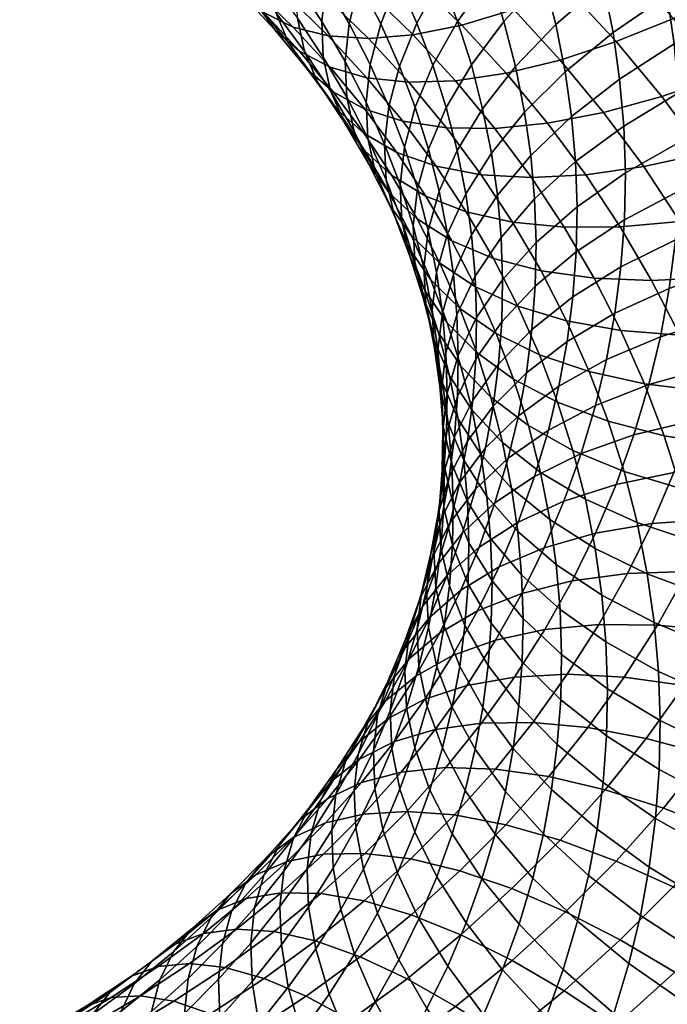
# Model space of a CAD drawing. Extents: x -120 to 2831, y -92 to 75.
# Tile 251 of 256: x 2774 to 2792, y -42 to -13. Entities that reach past the tile are written whole.
import ezdxf

# ---------------------------------------------------------------- set-up
doc = ezdxf.new("R2010")
doc.units = 0
doc.layers.add('GLASS', color=18, linetype='CONTINUOUS')

msp = doc.modelspace()

# ---------------------------------------------------------------- meshes
at = {"layer": 'GLASS'}
mesh = msp.add_polyface(dxfattribs=at)
corners = [(2786.272, -13.478, 48.711), (2786.672, -14.737, 47.938), (2785.943, -15.977, 49.614), (2785.552, -14.746, 50.37), (2787.205, -12.178, 47.122), (2787.616, -13.475, 46.326), (2788.347, -10.867, 45.632), (2788.773, -12.209, 44.808), (2785.801, -12.235, 49.473), (2785.092, -13.531, 51.114), (2786.72, -10.899, 47.906), (2787.845, -9.542, 46.444), (2784.54, -12.288, 51.875), (2784.589, -14.771, 52.802), (2784.045, -13.547, 53.551), (2785.236, -10.963, 50.251), (2786.138, -9.589, 48.707), (2787.242, -8.185, 47.274), (2783.134, -13.541, 55.975), (2783.744, -14.729, 55.25), (2783.623, -15.824, 56.948), (2783.015, -14.639, 57.671), (2783.43, -12.347, 54.283), (2783.914, -11.068, 52.619), (2784.596, -9.715, 51.012), (2785.479, -8.304, 49.491), (2782.338, -13.481, 58.376), (2783.061, -15.673, 59.41), (2782.382, -14.512, 60.117), (2782.455, -12.379, 56.682), (2782.744, -11.175, 54.996), (2783.218, -9.876, 53.344), (2783.884, -8.496, 51.754), (2781.635, -13.38, 60.803), (2782.595, -15.494, 61.951), (2781.841, -14.351, 62.645), (2781.991, -10.032, 55.689), (2781.708, -11.247, 57.369), (2782.452, -8.715, 54.048), (2783.1, -7.308, 52.474), (2786.401, -13.586, 80.569), (2787.685, -14.981, 79.731), (2789.247, -14.598, 81.36), (2787.9, -13.135, 82.24), (2784.989, -13.868, 78.758), (2786.213, -15.198, 77.958), (2783.688, -13.972, 76.831), (2784.857, -15.242, 76.067), (2782.522, -13.895, 74.819), (2783.641, -15.111, 74.088), (2781.507, -13.64, 72.754), (2782.583, -14.809, 72.052), (2786.467, -11.731, 83.081), (2789.461, -12.528, 83.75), (2787.958, -11.056, 84.632), (2785.035, -12.248, 81.371), (2783.686, -12.592, 79.522), (2782.445, -12.754, 77.56), (2781.332, -12.729, 75.517), (2786.368, -9.651, 85.47), (2789.481, -10.241, 86.008), (2787.816, -8.769, 86.886), (2784.951, -10.391, 83.881), (2783.59, -10.971, 82.133), (2782.309, -11.375, 80.248), (2781.129, -11.591, 78.254), (2784.696, -8.317, 86.263), (2786.065, -7.372, 87.716), (2783.357, -9.119, 84.637), (2782.071, -9.758, 82.853), (2780.86, -10.219, 80.935)]
mesh.append_faces([[corners[k] for k in face] for face in [(0, 1, 2, 3), (4, 5, 1, 0), (6, 7, 5, 4), (8, 0, 3, 9), (10, 4, 0, 8), (11, 6, 4, 10), (12, 9, 13, 14), (15, 8, 9, 12), (16, 10, 8, 15), (17, 11, 10, 16), (18, 19, 20, 21), (22, 14, 19, 18), (23, 12, 14, 22), (24, 15, 12, 23), (25, 16, 15, 24), (26, 21, 27, 28), (29, 18, 21, 26), (30, 22, 18, 29), (31, 23, 22, 30), (32, 24, 23, 31), (33, 28, 34, 35), (36, 30, 29, 37), (38, 31, 30, 36), (39, 32, 31, 38), (40, 41, 42, 43), (44, 45, 41, 40), (46, 47, 45, 44), (48, 49, 47, 46), (50, 51, 49, 48), (52, 43, 53, 54), (55, 40, 43, 52), (56, 44, 40, 55), (57, 46, 44, 56), (58, 48, 46, 57), (59, 54, 60, 61), (62, 52, 54, 59), (63, 55, 52, 62), (64, 56, 55, 63), (65, 57, 56, 64), (66, 59, 61, 67), (68, 62, 59, 66), (69, 63, 62, 68), (70, 64, 63, 69)]])
mesh = msp.add_polyface(dxfattribs=at)
corners = [(2796.375, -15.444, 35.286), (2796.343, -17.005, 34.316), (2794.45, -17.644, 35.485), (2794.48, -16.155, 36.41), (2792.677, -15.547, 38.583), (2792.724, -16.969, 37.702), (2791.135, -17.873, 39.141), (2791.089, -16.512, 39.985), (2794.43, -14.666, 37.334), (2796.322, -13.883, 36.254), (2790.97, -15.153, 40.826), (2789.693, -17.544, 41.515), (2789.578, -16.238, 42.323), (2792.552, -14.128, 39.462), (2794.3, -13.18, 38.254), (2796.186, -12.324, 37.219), (2789.394, -14.938, 43.127), (2788.394, -17.366, 43.926), (2788.216, -16.11, 44.703), (2790.779, -13.799, 41.662), (2792.352, -12.714, 40.335), (2794.091, -11.7, 39.168), (2795.966, -10.772, 38.179), (2789.122, -13.568, 43.972), (2787.954, -14.787, 45.519), (2790.496, -12.374, 42.542), (2792.057, -11.225, 41.254), (2793.781, -10.14, 40.13), (2795.641, -9.136, 39.187), (2788.773, -12.209, 44.808), (2787.616, -13.475, 46.326), (2790.132, -10.961, 43.411), (2791.677, -9.749, 42.162), (2793.384, -8.595, 41.081), (2795.224, -7.515, 40.185), (2789.689, -9.563, 44.27), (2788.347, -10.867, 45.632), (2791.214, -8.29, 43.059), (2789.167, -8.185, 45.114), (2787.845, -9.542, 46.444), (2792.192, -15.657, 81.866), (2793.412, -17.305, 80.868), (2795.194, -16.786, 82.066), (2793.915, -15.059, 83.111), (2790.505, -16.118, 80.444), (2791.669, -17.69, 79.492), (2788.883, -16.429, 78.857), (2789.992, -17.928, 77.95), (2787.355, -16.579, 77.125), (2788.413, -18.008, 76.26), (2792.534, -13.39, 84.118), (2795.648, -14.344, 84.173), (2794.204, -12.599, 85.225), (2790.873, -14.063, 82.827), (2789.247, -14.598, 81.36), (2787.685, -14.981, 79.731), (2792.658, -10.919, 86.236), (2795.859, -11.711, 86.148), (2794.246, -9.959, 87.201), (2791.055, -11.782, 85.085), (2789.461, -12.528, 83.75), (2787.9, -13.135, 82.24), (2792.53, -8.278, 88.208), (2795.799, -8.923, 87.985), (2794.014, -7.176, 89.032), (2791.013, -9.307, 87.201), (2789.481, -10.241, 86.008), (2787.958, -11.056, 84.632), (2787.816, -8.769, 86.886), (2789.273, -7.77, 88.119)]
mesh.append_faces([[corners[k] for k in face] for face in [(0, 1, 2, 3), (4, 5, 6, 7), (8, 3, 5, 4), (9, 0, 3, 8), (10, 7, 11, 12), (13, 4, 7, 10), (14, 8, 4, 13), (15, 9, 8, 14), (16, 12, 17, 18), (19, 10, 12, 16), (20, 13, 10, 19), (21, 14, 13, 20), (22, 15, 14, 21), (23, 16, 18, 24), (25, 19, 16, 23), (26, 20, 19, 25), (27, 21, 20, 26), (28, 22, 21, 27), (29, 23, 24, 30), (31, 25, 23, 29), (32, 26, 25, 31), (33, 27, 26, 32), (34, 28, 27, 33), (35, 31, 29, 36), (37, 32, 31, 35), (38, 35, 36, 39), (40, 41, 42, 43), (44, 45, 41, 40), (46, 47, 45, 44), (48, 49, 47, 46), (50, 43, 51, 52), (53, 40, 43, 50), (54, 44, 40, 53), (55, 46, 44, 54), (56, 52, 57, 58), (59, 50, 52, 56), (60, 53, 50, 59), (61, 54, 53, 60), (62, 58, 63, 64), (65, 56, 58, 62), (66, 59, 56, 65), (67, 60, 59, 66), (68, 66, 65, 69)]])
mesh = msp.add_polyface(dxfattribs=at)
corners = [(2780.953, -39.875, 23.224), (2779.533, -40.918, 22.546), (2778.506, -40.802, 24.631), (2779.865, -39.803, 25.28), (2779.289, -39.263, 30.133), (2778.087, -40.244, 29.498), (2777.416, -40.737, 31.593), (2778.584, -39.784, 32.21), (2780.151, -38.912, 28.04), (2778.906, -39.929, 27.382), (2781.16, -38.746, 25.964), (2782.306, -38.77, 23.939), (2779.692, -38.78, 32.857), (2778.037, -40.46, 34.241), (2779.12, -39.479, 34.873), (2780.43, -38.229, 30.799), (2781.332, -37.842, 28.73), (2782.39, -37.632, 26.682), (2779.718, -39.293, 37.47), (2778.712, -40.304, 36.82), (2778.461, -41.235, 38.677), (2779.457, -40.233, 39.32), (2780.142, -38.451, 35.533), (2780.737, -37.729, 33.533), (2781.506, -37.146, 31.495), (2782.446, -36.721, 29.45), (2780.39, -39.189, 39.989), (2779.349, -41.251, 41.066), (2780.279, -40.209, 41.733), (2780.659, -38.238, 38.145), (2781.099, -37.379, 36.22), (2781.716, -36.632, 34.235), (2782.514, -36.017, 32.218), (2781.126, -39.151, 42.409), (2780.316, -41.321, 43.424), (2781.167, -40.259, 44.101), (2781.24, -38.127, 40.667), (2781.518, -37.166, 38.829), (2781.971, -36.289, 36.915), (2782.609, -35.518, 34.946), (2781.952, -39.162, 44.8), (2781.368, -41.485, 45.784), (2782.161, -40.377, 46.49), (2781.91, -38.056, 43.105), (2782.026, -37.029, 41.365), (2782.311, -36.058, 39.535), (2781.594, -12.352, 59.06), (2782.338, -13.481, 58.376), (2782.382, -14.512, 60.117), (2781.635, -13.38, 60.803), (2781.708, -11.247, 57.369), (2782.455, -12.379, 56.682), (2781.374, -14.095, 65.262), (2782.226, -15.246, 64.566), (2782.798, -16.045, 66.544), (2781.926, -14.868, 67.256), (2781.003, -13.219, 63.33), (2781.841, -14.351, 62.645), (2780.804, -12.258, 61.482), (2780.985, -13.729, 67.943), (2782.665, -15.516, 69.285), (2781.695, -14.344, 69.992), (2780.453, -12.983, 65.933), (2780.097, -12.124, 63.99), (2780.656, -13.215, 70.671), (2782.583, -14.809, 72.052), (2781.507, -13.64, 72.754), (2779.976, -12.633, 68.602), (2779.467, -11.911, 66.577), (2780.363, -12.519, 73.426), (2782.522, -13.895, 74.819), (2781.332, -12.729, 75.517), (2779.551, -12.133, 71.319), (2778.903, -11.582, 69.232)]
mesh.append_faces([[corners[k] for k in face] for face in [(0, 1, 2, 3), (4, 5, 6, 7), (8, 9, 5, 4), (10, 3, 9, 8), (11, 0, 3, 10), (12, 7, 13, 14), (15, 4, 7, 12), (16, 8, 4, 15), (17, 10, 8, 16), (18, 19, 20, 21), (22, 14, 19, 18), (23, 12, 14, 22), (24, 15, 12, 23), (25, 16, 15, 24), (26, 21, 27, 28), (29, 18, 21, 26), (30, 22, 18, 29), (31, 23, 22, 30), (32, 24, 23, 31), (33, 28, 34, 35), (36, 26, 28, 33), (37, 29, 26, 36), (38, 30, 29, 37), (39, 31, 30, 38), (40, 35, 41, 42), (43, 33, 35, 40), (44, 36, 33, 43), (45, 37, 36, 44), (46, 47, 48, 49), (50, 51, 47, 46), (52, 53, 54, 55), (56, 57, 53, 52), (58, 49, 57, 56), (59, 55, 60, 61), (62, 52, 55, 59), (63, 56, 52, 62), (64, 61, 65, 66), (67, 59, 61, 64), (68, 62, 59, 67), (69, 66, 70, 71), (72, 64, 66, 69), (73, 67, 64, 72)]])
mesh = msp.add_polyface(dxfattribs=at)
corners = [(2787.254, -17.296, 46.361), (2787.427, -18.516, 45.607), (2786.681, -19.671, 47.336), (2786.512, -18.478, 48.073), (2788.216, -16.11, 44.703), (2788.394, -17.366, 43.926), (2786.263, -17.222, 48.848), (2785.986, -19.639, 49.809), (2785.741, -18.403, 50.572), (2787, -16.011, 47.154), (2787.954, -14.787, 45.519), (2785.426, -17.178, 51.326), (2785.424, -19.54, 52.299), (2785.112, -18.326, 53.046), (2785.943, -15.977, 49.614), (2786.672, -14.737, 47.938), (2787.616, -13.475, 46.326), (2784.731, -17.126, 53.783), (2784.987, -19.41, 54.751), (2784.607, -18.213, 55.485), (2785.042, -15.966, 52.07), (2785.552, -14.746, 50.37), (2784.16, -17.033, 56.209), (2784.657, -19.258, 57.218), (2784.208, -18.075, 57.943), (2784.282, -15.942, 54.509), (2784.589, -14.771, 52.802), (2785.092, -13.531, 51.114), (2783.67, -16.862, 58.685), (2784.439, -19.09, 59.757), (2783.896, -17.866, 60.506), (2783.623, -15.824, 56.948), (2783.744, -14.729, 55.25), (2784.045, -13.547, 53.551), (2783.281, -16.666, 61.238), (2784.314, -18.819, 62.392), (2783.688, -17.599, 63.136), (2783.061, -15.673, 59.41), (2783.015, -14.639, 57.671), (2783.582, -17.233, 65.823), (2784.294, -18.452, 65.081), (2785.103, -19.206, 67.046), (2784.369, -17.951, 67.81), (2782.992, -16.407, 63.861), (2782.595, -15.494, 61.951), (2782.382, -14.512, 60.117), (2785.653, -17.68, 72.535), (2786.522, -18.998, 71.736), (2787.866, -19.301, 73.611), (2786.958, -17.925, 74.446), (2784.516, -17.278, 70.56), (2785.352, -18.544, 69.791), (2783.562, -16.728, 68.552), (2782.798, -16.045, 66.544), (2782.226, -15.246, 64.566), (2781.841, -14.351, 62.645), (2785.948, -16.561, 75.271), (2788.413, -18.008, 76.26), (2787.355, -16.579, 77.125), (2784.686, -16.374, 73.326), (2783.587, -16.022, 71.319), (2782.665, -15.516, 69.285), (2781.926, -14.868, 67.256), (2786.213, -15.198, 77.958), (2788.883, -16.429, 78.857), (2787.685, -14.981, 79.731), (2784.857, -15.242, 76.067), (2783.641, -15.111, 74.088), (2782.583, -14.809, 72.052), (2781.695, -14.344, 69.992)]
mesh.append_faces([[corners[k] for k in face] for face in [(0, 1, 2, 3), (4, 5, 1, 0), (6, 3, 7, 8), (9, 0, 3, 6), (10, 4, 0, 9), (11, 8, 12, 13), (14, 6, 8, 11), (15, 9, 6, 14), (16, 10, 9, 15), (17, 13, 18, 19), (20, 11, 13, 17), (21, 14, 11, 20), (22, 19, 23, 24), (25, 17, 19, 22), (26, 20, 17, 25), (27, 21, 20, 26), (28, 24, 29, 30), (31, 22, 24, 28), (32, 25, 22, 31), (33, 26, 25, 32), (34, 30, 35, 36), (37, 28, 30, 34), (38, 31, 28, 37), (39, 40, 41, 42), (43, 36, 40, 39), (44, 34, 36, 43), (45, 37, 34, 44), (46, 47, 48, 49), (50, 51, 47, 46), (52, 42, 51, 50), (53, 39, 42, 52), (54, 43, 39, 53), (55, 44, 43, 54), (56, 49, 57, 58), (59, 46, 49, 56), (60, 50, 46, 59), (61, 52, 50, 60), (62, 53, 52, 61), (63, 58, 64, 65), (66, 56, 58, 63), (67, 59, 56, 66), (68, 60, 59, 67), (69, 61, 60, 68)]])
mesh = msp.add_polyface(dxfattribs=at)
corners = [(2792.151, -22.622, 34.178), (2791.819, -24.012, 33.308), (2790.268, -24.616, 34.934), (2790.586, -23.285, 35.768), (2793.881, -22.076, 32.721), (2793.532, -23.531, 31.809), (2795.745, -21.654, 31.416), (2795.38, -23.181, 30.46), (2790.833, -21.943, 36.607), (2789.209, -24.054, 37.462), (2789.446, -22.764, 38.268), (2792.409, -21.22, 35.055), (2794.15, -20.607, 33.638), (2796.028, -20.113, 32.379), (2789.613, -21.465, 39.078), (2788.266, -23.668, 40.01), (2788.428, -22.413, 40.793), (2791.007, -20.591, 37.45), (2792.59, -19.808, 35.935), (2794.34, -19.129, 34.561), (2796.227, -18.563, 33.346), (2789.71, -20.16, 39.891), (2788.521, -21.153, 41.577), (2791.107, -19.234, 38.295), (2792.696, -18.39, 36.818), (2794.45, -17.644, 35.485), (2796.343, -17.005, 34.316), (2789.737, -18.852, 40.703), (2788.547, -19.89, 42.362), (2791.135, -17.873, 39.141), (2792.724, -16.969, 37.702), (2794.48, -16.155, 36.41), (2789.693, -17.544, 41.515), (2788.504, -18.627, 43.146), (2791.089, -16.512, 39.985), (2789.578, -16.238, 42.323), (2788.394, -17.366, 43.926), (2787.396, -22.531, 67.36), (2787.898, -23.855, 66.548), (2789.172, -24.524, 68.361), (2788.649, -23.146, 69.206), (2792.71, -22.578, 75.121), (2793.43, -24.198, 74.13), (2795.275, -24.269, 75.484), (2794.521, -22.57, 76.523), (2791.005, -22.442, 73.562), (2791.69, -23.986, 72.618), (2789.433, -22.16, 71.87), (2790.088, -23.634, 70.968), (2788.022, -21.734, 70.069), (2793.667, -20.904, 77.539), (2796.403, -22.422, 77.755), (2795.507, -20.675, 78.82), (2791.896, -20.991, 76.089), (2790.229, -20.928, 74.485), (2788.692, -20.714, 72.751), (2787.313, -20.35, 70.913), (2792.715, -19.276, 78.53), (2794.51, -18.968, 79.859), (2790.99, -19.439, 77.033), (2789.364, -19.449, 75.386), (2787.866, -19.301, 73.611), (2793.412, -17.305, 80.868), (2796.343, -18.528, 81.009), (2795.194, -16.786, 82.066), (2791.669, -17.69, 79.492), (2789.992, -17.928, 77.95), (2788.413, -18.008, 76.26)]
mesh.append_faces([[corners[k] for k in face] for face in [(0, 1, 2, 3), (4, 5, 1, 0), (6, 7, 5, 4), (8, 3, 9, 10), (11, 0, 3, 8), (12, 4, 0, 11), (13, 6, 4, 12), (14, 10, 15, 16), (17, 8, 10, 14), (18, 11, 8, 17), (19, 12, 11, 18), (20, 13, 12, 19), (21, 14, 16, 22), (23, 17, 14, 21), (24, 18, 17, 23), (25, 19, 18, 24), (26, 20, 19, 25), (27, 21, 22, 28), (29, 23, 21, 27), (30, 24, 23, 29), (31, 25, 24, 30), (32, 27, 28, 33), (34, 29, 27, 32), (35, 32, 33, 36), (37, 38, 39, 40), (41, 42, 43, 44), (45, 46, 42, 41), (47, 48, 46, 45), (49, 40, 48, 47), (50, 44, 51, 52), (53, 41, 44, 50), (54, 45, 41, 53), (55, 47, 45, 54), (56, 49, 47, 55), (57, 50, 52, 58), (59, 53, 50, 57), (60, 54, 53, 59), (61, 55, 54, 60), (62, 58, 63, 64), (65, 57, 58, 62), (66, 59, 57, 65), (67, 60, 59, 66)]])
mesh = msp.add_polyface(dxfattribs=at)
corners = [(2788.521, -21.153, 41.577), (2788.428, -22.413, 40.793), (2787.46, -23.419, 42.564), (2787.551, -22.195, 43.325), (2787.576, -20.968, 44.088), (2786.802, -23.267, 45.106), (2786.826, -22.068, 45.851), (2788.547, -19.89, 42.362), (2786.786, -20.868, 46.595), (2786.295, -23.171, 47.623), (2786.256, -21.991, 48.355), (2787.534, -19.741, 44.849), (2788.504, -18.627, 43.146), (2786.153, -20.813, 49.084), (2785.934, -23.094, 50.103), (2785.832, -21.927, 50.825), (2786.681, -19.671, 47.336), (2787.427, -18.516, 45.607), (2788.394, -17.366, 43.926), (2785.667, -20.764, 51.544), (2785.704, -23, 52.537), (2785.54, -21.841, 53.253), (2785.986, -19.639, 49.809), (2786.512, -18.478, 48.073), (2785.35, -21.672, 55.734), (2785.593, -22.897, 54.978), (2785.837, -23.958, 56.764), (2785.592, -22.722, 57.527), (2785.298, -20.62, 54.006), (2785.424, -19.54, 52.299), (2785.741, -18.403, 50.572), (2785.277, -21.497, 58.281), (2786.037, -23.753, 59.365), (2785.717, -22.508, 60.131), (2785.038, -20.459, 56.481), (2784.987, -19.41, 54.751), (2785.112, -18.326, 53.046), (2785.326, -21.277, 60.887), (2786.37, -23.474, 62.007), (2785.97, -22.215, 62.781), (2784.892, -20.285, 59.025), (2784.657, -19.258, 57.218), (2784.607, -18.213, 55.485), (2786.343, -21.801, 65.461), (2786.828, -23.08, 64.678), (2787.898, -23.855, 66.548), (2787.396, -22.531, 67.36), (2785.499, -20.972, 63.542), (2784.866, -20.063, 61.631), (2784.439, -19.09, 59.757), (2784.208, -18.075, 57.943), (2786.793, -21.174, 68.189), (2788.649, -23.146, 69.206), (2788.022, -21.734, 70.069), (2785.761, -20.491, 66.263), (2784.934, -19.7, 64.32), (2784.314, -18.819, 62.392), (2783.896, -17.866, 60.506), (2786.111, -19.844, 69.001), (2787.313, -20.35, 70.913), (2785.103, -19.206, 67.046), (2784.294, -18.452, 65.081), (2783.688, -17.599, 63.136), (2786.522, -18.998, 71.736), (2788.692, -20.714, 72.751), (2787.866, -19.301, 73.611), (2785.352, -18.544, 69.791), (2784.369, -17.951, 67.81), (2786.958, -17.925, 74.446), (2789.364, -19.449, 75.386), (2788.413, -18.008, 76.26)]
mesh.append_faces([[corners[k] for k in face] for face in [(0, 1, 2, 3), (4, 3, 5, 6), (7, 0, 3, 4), (8, 6, 9, 10), (11, 4, 6, 8), (12, 7, 4, 11), (13, 10, 14, 15), (16, 8, 10, 13), (17, 11, 8, 16), (18, 12, 11, 17), (19, 15, 20, 21), (22, 13, 15, 19), (23, 16, 13, 22), (24, 25, 26, 27), (28, 21, 25, 24), (29, 19, 21, 28), (30, 22, 19, 29), (31, 27, 32, 33), (34, 24, 27, 31), (35, 28, 24, 34), (36, 29, 28, 35), (37, 33, 38, 39), (40, 31, 33, 37), (41, 34, 31, 40), (42, 35, 34, 41), (43, 44, 45, 46), (47, 39, 44, 43), (48, 37, 39, 47), (49, 40, 37, 48), (50, 41, 40, 49), (51, 46, 52, 53), (54, 43, 46, 51), (55, 47, 43, 54), (56, 48, 47, 55), (57, 49, 48, 56), (58, 51, 53, 59), (60, 54, 51, 58), (61, 55, 54, 60), (62, 56, 55, 61), (63, 59, 64, 65), (66, 58, 59, 63), (67, 60, 58, 66), (68, 65, 69, 70)]])
mesh = msp.add_polyface(dxfattribs=at)
corners = [(2787.742, -26.149, 38.458), (2787.356, -27.444, 37.646), (2786.419, -28.305, 39.507), (2786.794, -27.047, 40.296), (2788.904, -25.333, 36.661), (2788.504, -26.674, 35.819), (2787.081, -25.847, 41.047), (2786.062, -28.01, 42.144), (2786.343, -26.837, 42.879), (2788.038, -24.914, 39.232), (2786.56, -25.654, 43.618), (2785.82, -27.864, 44.698), (2786.033, -26.7, 45.426), (2787.303, -24.637, 41.804), (2788.266, -23.668, 40.01), (2786.184, -25.528, 46.157), (2785.714, -27.759, 47.201), (2785.863, -26.598, 47.925), (2786.713, -24.463, 44.361), (2787.46, -23.419, 42.564), (2788.428, -22.413, 40.793), (2785.949, -25.432, 48.651), (2785.735, -27.657, 49.645), (2785.822, -26.494, 50.369), (2786.271, -24.351, 46.889), (2786.802, -23.267, 45.106), (2787.551, -22.195, 43.325), (2785.845, -25.329, 51.093), (2785.876, -27.565, 52.086), (2785.899, -26.396, 52.812), (2785.973, -24.263, 49.378), (2786.295, -23.171, 47.623), (2786.826, -22.068, 45.851), (2785.86, -25.227, 53.537), (2786.146, -27.49, 54.578), (2786.106, -26.31, 55.31), (2785.806, -24.163, 51.816), (2785.934, -23.094, 50.103), (2786.256, -21.991, 48.355), (2786.456, -26.202, 57.853), (2786.56, -27.399, 57.112), (2787.232, -28.478, 58.918), (2787.125, -27.253, 59.677), (2786.003, -25.132, 56.039), (2785.758, -24.059, 54.26), (2785.704, -23, 52.537), (2785.832, -21.927, 50.825), (2786.952, -26.033, 60.43), (2788.017, -28.267, 61.482), (2787.839, -27.011, 62.258), (2786.287, -25.009, 58.59), (2785.837, -23.958, 56.764), (2785.593, -22.897, 54.978), (2785.54, -21.841, 53.253), (2787.577, -25.688, 63.074), (2788.945, -27.926, 64.042), (2788.673, -26.556, 64.887), (2786.698, -24.748, 61.223), (2786.037, -23.753, 59.365), (2785.592, -22.722, 57.527), (2787.239, -24.377, 63.881), (2788.324, -25.198, 65.723), (2786.37, -23.474, 62.007), (2785.717, -22.508, 60.131), (2786.828, -23.08, 64.678), (2787.898, -23.855, 66.548), (2785.97, -22.215, 62.781)]
mesh.append_faces([[corners[k] for k in face] for face in [(0, 1, 2, 3), (4, 5, 1, 0), (6, 3, 7, 8), (9, 0, 3, 6), (10, 8, 11, 12), (13, 6, 8, 10), (14, 9, 6, 13), (15, 12, 16, 17), (18, 10, 12, 15), (19, 13, 10, 18), (20, 14, 13, 19), (21, 17, 22, 23), (24, 15, 17, 21), (25, 18, 15, 24), (26, 19, 18, 25), (27, 23, 28, 29), (30, 21, 23, 27), (31, 24, 21, 30), (32, 25, 24, 31), (33, 29, 34, 35), (36, 27, 29, 33), (37, 30, 27, 36), (38, 31, 30, 37), (39, 40, 41, 42), (43, 35, 40, 39), (44, 33, 35, 43), (45, 36, 33, 44), (46, 37, 36, 45), (47, 42, 48, 49), (50, 39, 42, 47), (51, 43, 39, 50), (52, 44, 43, 51), (53, 45, 44, 52), (54, 49, 55, 56), (57, 47, 49, 54), (58, 50, 47, 57), (59, 51, 50, 58), (60, 54, 56, 61), (62, 57, 54, 60), (63, 58, 57, 62), (64, 60, 61, 65), (66, 62, 60, 64)]])
mesh = msp.add_polyface(dxfattribs=at)
corners = [(2791.198, -29.494, 28.057), (2790.37, -30.972, 27.121), (2788.799, -31.117, 28.831), (2789.59, -29.705, 29.725), (2792.932, -29.434, 26.525), (2792.063, -30.984, 25.543), (2794.761, -29.523, 25.15), (2793.85, -31.149, 24.12), (2790.269, -28.319, 30.6), (2788.134, -30.067, 31.503), (2788.784, -28.74, 32.341), (2791.909, -28.042, 28.973), (2793.677, -27.911, 27.486), (2795.543, -27.926, 26.158), (2789.357, -27.387, 33.194), (2787.477, -29.296, 34.169), (2788.028, -27.996, 34.988), (2790.867, -26.906, 31.49), (2792.536, -26.562, 29.906), (2794.335, -26.359, 28.464), (2796.233, -26.297, 27.184), (2789.852, -26.012, 34.059), (2788.504, -26.674, 35.819), (2791.384, -25.47, 32.394), (2793.077, -25.058, 30.852), (2794.903, -24.781, 29.456), (2790.268, -24.616, 34.934), (2788.904, -25.333, 36.661), (2791.819, -24.012, 33.308), (2793.532, -23.531, 31.809), (2795.38, -23.181, 30.46), (2789.209, -24.054, 37.462), (2787.742, -26.149, 38.458), (2788.038, -24.914, 39.232), (2790.586, -23.285, 35.768), (2789.446, -22.764, 38.268), (2788.266, -23.668, 40.01), (2788.017, -28.267, 61.482), (2788.127, -29.528, 60.701), (2789.244, -30.533, 62.43), (2789.129, -29.227, 63.239), (2790.261, -28.76, 65.754), (2790.453, -30.113, 64.918), (2791.972, -30.911, 66.489), (2791.771, -29.498, 67.363), (2788.945, -27.926, 64.042), (2787.839, -27.011, 62.258), (2793.144, -28.568, 69.804), (2793.453, -30.127, 68.842), (2795.279, -30.638, 70.171), (2794.954, -29.003, 71.179), (2791.476, -28.009, 68.281), (2789.979, -27.334, 66.633), (2788.673, -26.556, 64.887), (2792.747, -27.022, 70.755), (2794.537, -27.382, 72.177), (2791.097, -26.533, 69.189), (2789.615, -25.921, 67.503), (2788.324, -25.198, 65.723), (2792.262, -25.494, 71.694), (2794.029, -25.779, 73.161), (2790.634, -25.074, 70.086), (2789.172, -24.524, 68.361), (2787.898, -23.855, 66.548), (2793.43, -24.198, 74.13), (2795.904, -25.928, 74.468), (2795.275, -24.269, 75.484), (2791.69, -23.986, 72.618), (2790.088, -23.634, 70.968), (2788.649, -23.146, 69.206)]
mesh.append_faces([[corners[k] for k in face] for face in [(0, 1, 2, 3), (4, 5, 1, 0), (6, 7, 5, 4), (8, 3, 9, 10), (11, 0, 3, 8), (12, 4, 0, 11), (13, 6, 4, 12), (14, 10, 15, 16), (17, 8, 10, 14), (18, 11, 8, 17), (19, 12, 11, 18), (20, 13, 12, 19), (21, 14, 16, 22), (23, 17, 14, 21), (24, 18, 17, 23), (25, 19, 18, 24), (26, 21, 22, 27), (28, 23, 21, 26), (29, 24, 23, 28), (30, 25, 24, 29), (31, 27, 32, 33), (34, 26, 27, 31), (35, 31, 33, 36), (37, 38, 39, 40), (41, 42, 43, 44), (45, 40, 42, 41), (46, 37, 40, 45), (47, 48, 49, 50), (51, 44, 48, 47), (52, 41, 44, 51), (53, 45, 41, 52), (54, 47, 50, 55), (56, 51, 47, 54), (57, 52, 51, 56), (58, 53, 52, 57), (59, 54, 55, 60), (61, 56, 54, 59), (62, 57, 56, 61), (63, 58, 57, 62), (64, 60, 65, 66), (67, 59, 60, 64), (68, 61, 59, 67), (69, 62, 61, 68)]])
mesh = msp.add_polyface(dxfattribs=at)
corners = [(2786.853, -30.572, 33.364), (2786.125, -31.87, 32.542), (2785.059, -32.462, 34.48), (2785.761, -31.208, 35.274), (2788.134, -30.067, 31.503), (2787.376, -31.418, 30.648), (2785.456, -30.765, 37.959), (2784.87, -31.961, 37.203), (2784.182, -32.813, 39.121), (2784.755, -31.643, 39.86), (2786.365, -29.976, 36.052), (2787.477, -29.296, 34.169), (2788.784, -28.74, 32.341), (2785.26, -30.451, 40.611), (2784.257, -32.594, 41.727), (2784.754, -31.421, 42.466), (2785.973, -29.545, 38.727), (2786.897, -28.721, 36.843), (2788.028, -27.996, 34.988), (2785.183, -30.228, 43.216), (2784.446, -32.436, 44.27), (2784.871, -31.254, 45.013), (2785.696, -29.239, 41.373), (2786.419, -28.305, 39.507), (2787.356, -27.444, 37.646), (2788.504, -26.674, 35.819), (2785.228, -30.056, 45.765), (2784.747, -32.299, 46.741), (2785.103, -31.104, 47.491), (2785.544, -29.019, 43.975), (2786.062, -28.01, 42.144), (2786.794, -27.047, 40.296), (2785.375, -29.964, 48.205), (2785.155, -32.188, 49.199), (2785.428, -31.045, 49.915), (2785.502, -28.912, 46.48), (2785.82, -27.864, 44.698), (2786.343, -26.837, 42.879), (2785.64, -29.892, 50.636), (2785.67, -32.183, 51.653), (2785.884, -31.019, 52.381), (2785.586, -28.814, 48.923), (2785.714, -27.759, 47.201), (2786.033, -26.7, 45.426), (2786.035, -29.847, 53.112), (2786.334, -32.185, 54.135), (2786.488, -30.994, 54.878), (2785.789, -28.731, 51.36), (2785.735, -27.657, 49.645), (2785.863, -26.598, 47.925), (2786.576, -29.798, 55.623), (2787.158, -32.156, 56.633), (2787.249, -30.932, 57.395), (2786.122, -28.67, 53.844), (2785.876, -27.565, 52.086), (2785.822, -26.494, 50.369), (2787.274, -29.705, 58.157), (2788.144, -32.055, 59.133), (2788.17, -30.792, 59.917), (2786.601, -28.599, 56.368), (2786.146, -27.49, 54.578), (2785.899, -26.396, 52.812), (2787.232, -28.478, 58.918), (2788.127, -29.528, 60.701), (2786.56, -27.399, 57.112), (2786.106, -26.31, 55.31), (2787.125, -27.253, 59.677), (2788.017, -28.267, 61.482)]
mesh.append_faces([[corners[k] for k in face] for face in [(0, 1, 2, 3), (4, 5, 1, 0), (6, 7, 8, 9), (10, 3, 7, 6), (11, 0, 3, 10), (12, 4, 0, 11), (13, 9, 14, 15), (16, 6, 9, 13), (17, 10, 6, 16), (18, 11, 10, 17), (19, 15, 20, 21), (22, 13, 15, 19), (23, 16, 13, 22), (24, 17, 16, 23), (25, 18, 17, 24), (26, 21, 27, 28), (29, 19, 21, 26), (30, 22, 19, 29), (31, 23, 22, 30), (32, 28, 33, 34), (35, 26, 28, 32), (36, 29, 26, 35), (37, 30, 29, 36), (38, 34, 39, 40), (41, 32, 34, 38), (42, 35, 32, 41), (43, 36, 35, 42), (44, 40, 45, 46), (47, 38, 40, 44), (48, 41, 38, 47), (49, 42, 41, 48), (50, 46, 51, 52), (53, 44, 46, 50), (54, 47, 44, 53), (55, 48, 47, 54), (56, 52, 57, 58), (59, 50, 52, 56), (60, 53, 50, 59), (61, 54, 53, 60), (62, 56, 58, 63), (64, 59, 56, 62), (65, 60, 59, 64), (66, 62, 63, 67)]])
mesh = msp.add_polyface(dxfattribs=at)
corners = [(2790.55, -35.76, 21.186), (2789.242, -37.224, 20.249), (2787.672, -36.774, 21.854), (2788.918, -35.378, 22.747), (2792.238, -36.295, 19.791), (2790.867, -37.831, 18.808), (2793.953, -36.967, 18.573), (2792.517, -38.575, 17.543), (2790.053, -33.96, 23.652), (2787.371, -35.162, 24.455), (2788.454, -33.809, 25.318), (2791.741, -34.272, 22.136), (2793.487, -34.735, 20.787), (2795.262, -35.333, 19.616), (2791.103, -32.494, 24.585), (2789.454, -32.411, 26.207), (2792.842, -32.734, 23.115), (2794.642, -33.122, 21.813), (2796.471, -33.644, 20.691), (2790.37, -30.972, 27.121), (2787.924, -32.492, 27.959), (2788.799, -31.117, 28.831), (2792.063, -30.984, 25.543), (2793.85, -31.149, 24.12), (2795.698, -31.46, 22.867), (2789.59, -29.705, 29.725), (2787.376, -31.418, 30.648), (2788.134, -30.067, 31.503), (2788.997, -35.752, 59.184), (2788.76, -37.043, 58.377), (2790.069, -38.246, 59.859), (2790.316, -36.903, 60.698), (2787.889, -34.569, 57.566), (2787.661, -35.815, 56.787), (2790.49, -35.552, 61.541), (2791.828, -38.003, 62.082), (2792.01, -36.592, 62.963), (2789.164, -34.453, 59.994), (2788.051, -33.315, 58.348), (2793.813, -36.071, 65.159), (2793.703, -37.556, 64.235), (2795.541, -38.43, 65.338), (2795.656, -36.872, 66.307), (2792.115, -35.174, 63.845), (2790.59, -34.194, 62.386), (2789.261, -33.149, 60.806), (2788.144, -32.055, 59.133), (2793.843, -34.582, 66.084), (2795.688, -35.311, 67.278), (2792.144, -33.752, 64.729), (2790.618, -32.833, 63.232), (2789.288, -31.841, 61.619), (2788.17, -30.792, 59.917), (2793.793, -33.094, 67.008), (2795.635, -33.75, 68.246), (2792.096, -32.331, 65.611), (2790.572, -31.472, 64.076), (2789.244, -30.533, 62.43), (2788.127, -29.528, 60.701), (2793.663, -31.607, 67.928), (2795.499, -32.191, 69.211), (2791.972, -30.911, 66.489), (2790.453, -30.113, 64.918), (2789.129, -29.227, 63.239), (2793.453, -30.127, 68.842), (2795.279, -30.638, 70.171), (2791.771, -29.498, 67.363)]
mesh.append_faces([[corners[k] for k in face] for face in [(0, 1, 2, 3), (4, 5, 1, 0), (6, 7, 5, 4), (8, 3, 9, 10), (11, 0, 3, 8), (12, 4, 0, 11), (13, 6, 4, 12), (14, 8, 10, 15), (16, 11, 8, 14), (17, 12, 11, 16), (18, 13, 12, 17), (19, 15, 20, 21), (22, 14, 15, 19), (23, 16, 14, 22), (24, 17, 16, 23), (25, 21, 26, 27), (28, 29, 30, 31), (32, 33, 29, 28), (34, 31, 35, 36), (37, 28, 31, 34), (38, 32, 28, 37), (39, 40, 41, 42), (43, 36, 40, 39), (44, 34, 36, 43), (45, 37, 34, 44), (46, 38, 37, 45), (47, 39, 42, 48), (49, 43, 39, 47), (50, 44, 43, 49), (51, 45, 44, 50), (52, 46, 45, 51), (53, 47, 48, 54), (55, 49, 47, 53), (56, 50, 49, 55), (57, 51, 50, 56), (58, 52, 51, 57), (59, 53, 54, 60), (61, 55, 53, 59), (62, 56, 55, 61), (63, 57, 56, 62), (64, 59, 60, 65), (66, 61, 59, 64)]])
mesh = msp.add_polyface(dxfattribs=at)
corners = [(2784.441, -34.364, 30.957), (2783.49, -35.552, 30.199), (2782.514, -36.017, 32.218), (2783.433, -34.87, 32.95), (2785.625, -34.013, 28.999), (2784.635, -35.249, 28.21), (2786.969, -33.827, 27.109), (2785.935, -35.118, 26.285), (2788.454, -33.809, 25.318), (2787.371, -35.162, 24.455), (2783.433, -34.365, 35.679), (2782.609, -35.518, 34.946), (2781.971, -36.289, 36.915), (2782.777, -35.163, 37.631), (2784.282, -33.684, 33.705), (2785.32, -33.135, 31.739), (2786.54, -32.735, 29.813), (2787.924, -32.492, 27.959), (2789.454, -32.411, 26.207), (2783.515, -34.003, 38.368), (2782.311, -36.058, 39.535), (2783.037, -34.916, 40.259), (2784.188, -33.179, 36.432), (2785.059, -32.462, 34.48), (2786.125, -31.87, 32.542), (2787.376, -31.418, 30.648), (2788.799, -31.117, 28.831), (2783.693, -33.745, 41.001), (2782.745, -35.898, 42.083), (2783.395, -34.737, 42.818), (2784.182, -32.813, 39.121), (2784.87, -31.961, 37.203), (2785.761, -31.208, 35.274), (2783.954, -33.598, 43.538), (2783.275, -35.772, 44.553), (2783.832, -34.635, 45.271), (2784.257, -32.594, 41.727), (2784.755, -31.643, 39.86), (2784.372, -34.568, 47.704), (2783.88, -35.73, 46.972), (2784.107, -36.913, 48.682), (2784.604, -35.74, 49.421), (2784.323, -33.477, 46.001), (2784.446, -32.436, 44.27), (2784.754, -31.421, 42.466), (2784.797, -33.387, 48.447), (2785.034, -34.547, 50.171), (2784.747, -32.299, 46.741), (2784.871, -31.254, 45.013), (2785.394, -33.338, 50.93), (2785.47, -35.77, 51.89), (2785.837, -34.541, 52.661), (2785.155, -32.188, 49.199), (2785.103, -31.104, 47.491), (2786.117, -33.368, 53.396), (2786.492, -35.784, 54.365), (2786.779, -34.584, 55.117), (2785.67, -32.183, 51.653), (2785.428, -31.045, 49.915), (2787.001, -33.374, 55.873), (2787.661, -35.815, 56.787), (2787.889, -34.569, 57.566), (2786.334, -32.185, 54.135), (2785.884, -31.019, 52.381), (2787.158, -32.156, 56.633), (2788.051, -33.315, 58.348), (2786.488, -30.994, 54.878), (2787.249, -30.932, 57.395), (2788.144, -32.055, 59.133)]
mesh.append_faces([[corners[k] for k in face] for face in [(0, 1, 2, 3), (4, 5, 1, 0), (6, 7, 5, 4), (8, 9, 7, 6), (10, 11, 12, 13), (14, 3, 11, 10), (15, 0, 3, 14), (16, 4, 0, 15), (17, 6, 4, 16), (18, 8, 6, 17), (19, 13, 20, 21), (22, 10, 13, 19), (23, 14, 10, 22), (24, 15, 14, 23), (25, 16, 15, 24), (26, 17, 16, 25), (27, 21, 28, 29), (30, 19, 21, 27), (31, 22, 19, 30), (32, 23, 22, 31), (33, 29, 34, 35), (36, 27, 29, 33), (37, 30, 27, 36), (38, 39, 40, 41), (42, 35, 39, 38), (43, 33, 35, 42), (44, 36, 33, 43), (45, 38, 41, 46), (47, 42, 38, 45), (48, 43, 42, 47), (49, 46, 50, 51), (52, 45, 46, 49), (53, 47, 45, 52), (54, 51, 55, 56), (57, 49, 51, 54), (58, 52, 49, 57), (59, 56, 60, 61), (62, 54, 56, 59), (63, 57, 54, 62), (64, 59, 61, 65), (66, 62, 59, 64), (67, 64, 65, 68)]])
mesh = msp.add_polyface(dxfattribs=at)
corners = [(2783.57, -38.986, 21.998), (2782.153, -40.143, 21.249), (2780.953, -39.875, 23.224), (2782.306, -38.77, 23.939), (2784.932, -39.389, 20.17), (2783.446, -40.603, 19.385), (2783.59, -37.607, 24.689), (2781.16, -38.746, 25.964), (2782.39, -37.632, 26.682), (2784.915, -37.768, 22.783), (2786.342, -38.112, 20.994), (2787.847, -38.628, 19.347), (2786.368, -39.969, 18.483), (2789.403, -39.303, 17.862), (2787.852, -40.709, 16.956), (2783.549, -36.466, 27.432), (2781.332, -37.842, 28.73), (2782.446, -36.721, 29.45), (2784.801, -36.388, 25.472), (2786.183, -36.492, 23.603), (2787.672, -36.774, 21.854), (2789.242, -37.224, 20.249), (2783.49, -35.552, 30.199), (2781.506, -37.146, 31.495), (2782.514, -36.017, 32.218), (2784.635, -35.249, 28.21), (2785.935, -35.118, 26.285), (2787.371, -35.162, 24.455), (2788.918, -35.378, 22.747), (2783.433, -34.87, 32.95), (2781.716, -36.632, 34.235), (2782.609, -35.518, 34.946), (2782.777, -35.163, 37.631), (2781.971, -36.289, 36.915), (2781.518, -37.166, 38.829), (2782.311, -36.058, 39.535), (2782.671, -38.031, 45.517), (2781.952, -39.162, 44.8), (2782.161, -40.377, 46.49), (2782.887, -39.236, 47.214), (2782.627, -36.929, 43.821), (2781.91, -38.056, 43.105), (2782.745, -35.898, 42.083), (2782.026, -37.029, 41.365), (2783.037, -34.916, 40.259), (2783.544, -38.064, 47.956), (2783.289, -40.534, 48.885), (2783.956, -39.344, 49.638), (2783.322, -36.87, 46.252), (2783.275, -35.772, 44.553), (2783.395, -34.737, 42.818), (2784.529, -38.175, 50.377), (2784.568, -40.698, 51.273), (2785.154, -39.502, 52.028), (2784.107, -36.913, 48.682), (2783.88, -35.73, 46.972), (2783.832, -34.635, 45.271), (2785.671, -38.282, 52.797), (2785.988, -40.878, 53.607), (2786.52, -39.622, 54.398), (2785.034, -36.982, 51.128), (2784.604, -35.74, 49.421), (2786.979, -38.346, 55.201), (2787.579, -40.985, 55.904), (2788.055, -39.663, 56.735), (2786.117, -37.042, 53.576), (2785.47, -35.77, 51.89), (2785.034, -34.547, 50.171), (2787.365, -37.051, 56.013), (2788.454, -38.322, 57.576), (2786.492, -35.784, 54.365), (2785.837, -34.541, 52.661), (2787.661, -35.815, 56.787), (2788.76, -37.043, 58.377), (2786.779, -34.584, 55.117)]
mesh.append_faces([[corners[k] for k in face] for face in [(0, 1, 2, 3), (4, 5, 1, 0), (6, 3, 7, 8), (9, 0, 3, 6), (10, 4, 0, 9), (11, 12, 4, 10), (13, 14, 12, 11), (15, 8, 16, 17), (18, 6, 8, 15), (19, 9, 6, 18), (20, 10, 9, 19), (21, 11, 10, 20), (22, 17, 23, 24), (25, 15, 17, 22), (26, 18, 15, 25), (27, 19, 18, 26), (28, 20, 19, 27), (29, 24, 30, 31), (32, 33, 34, 35), (36, 37, 38, 39), (40, 41, 37, 36), (42, 43, 41, 40), (44, 35, 43, 42), (45, 39, 46, 47), (48, 36, 39, 45), (49, 40, 36, 48), (50, 42, 40, 49), (51, 47, 52, 53), (54, 45, 47, 51), (55, 48, 45, 54), (56, 49, 48, 55), (57, 53, 58, 59), (60, 51, 53, 57), (61, 54, 51, 60), (62, 59, 63, 64), (65, 57, 59, 62), (66, 60, 57, 65), (67, 61, 60, 66), (68, 62, 64, 69), (70, 65, 62, 68), (71, 66, 65, 70), (72, 68, 69, 73), (74, 70, 68, 72)]])
mesh = msp.add_polyface(dxfattribs=at)
corners = [(2790.869, -42.589, 14.435), (2789.079, -44.05, 13.489), (2787.648, -42.987, 14.699), (2789.36, -41.589, 15.604), (2792.356, -43.683, 13.452), (2790.489, -45.207, 12.466), (2793.803, -44.85, 12.652), (2791.862, -46.435, 11.626), (2790.985, -40.117, 16.553), (2787.852, -40.709, 16.956), (2789.403, -39.303, 17.862), (2792.567, -41.05, 15.427), (2794.127, -42.079, 14.487), (2795.645, -43.181, 13.728), (2797.16, -44.379, 13.124), (2795.248, -46.112, 12.006), (2790.867, -37.831, 18.808), (2787.847, -38.628, 19.347), (2789.242, -37.224, 20.249), (2792.517, -38.575, 17.543), (2794.169, -39.438, 16.463), (2795.797, -40.398, 15.566), (2797.383, -41.433, 14.851), (2798.964, -42.563, 14.29), (2795.67, -37.757, 17.539), (2793.953, -36.967, 18.573), (2797.363, -38.645, 16.689), (2799.01, -39.61, 16.018), (2788.267, -43.701, 56.433), (2787.616, -45.028, 55.595), (2789.009, -46.489, 56.752), (2789.688, -45.103, 57.627), (2790.287, -43.69, 58.518), (2791.272, -46.469, 58.647), (2791.899, -44.99, 59.58), (2788.84, -42.348, 57.285), (2792.44, -43.485, 60.526), (2793.648, -46.226, 60.456), (2794.216, -44.648, 61.448), (2790.804, -42.253, 59.421), (2789.335, -40.972, 58.15), (2788.055, -39.663, 56.735), (2787.579, -40.985, 55.904), (2794.693, -43.047, 62.452), (2796.1, -45.726, 62.178), (2796.601, -44.046, 63.231), (2792.895, -41.959, 61.483), (2791.238, -40.796, 60.335), (2789.751, -39.577, 59.026), (2788.454, -38.322, 57.576), (2796.984, -42.444, 64.234), (2798.584, -44.944, 63.816), (2798.987, -43.264, 64.868), (2795.058, -41.52, 63.408), (2793.243, -40.503, 62.395), (2791.571, -39.406, 61.206), (2790.069, -38.246, 59.859), (2788.76, -37.043, 58.377), (2795.341, -39.98, 64.371), (2797.281, -40.828, 65.244), (2793.513, -39.034, 63.312), (2791.828, -38.003, 62.082), (2790.316, -36.903, 60.698), (2795.541, -38.43, 65.338), (2797.49, -39.201, 66.259), (2793.703, -37.556, 64.235), (2792.01, -36.592, 62.963), (2795.656, -36.872, 66.307), (2797.611, -37.567, 67.276)]
mesh.append_faces([[corners[k] for k in face] for face in [(0, 1, 2, 3), (4, 5, 1, 0), (6, 7, 5, 4), (8, 3, 9, 10), (11, 0, 3, 8), (12, 4, 0, 11), (13, 6, 4, 12), (14, 15, 6, 13), (16, 10, 17, 18), (19, 8, 10, 16), (20, 11, 8, 19), (21, 12, 11, 20), (22, 13, 12, 21), (23, 14, 13, 22), (24, 20, 19, 25), (26, 21, 20, 24), (27, 22, 21, 26), (28, 29, 30, 31), (32, 31, 33, 34), (35, 28, 31, 32), (36, 34, 37, 38), (39, 32, 34, 36), (40, 35, 32, 39), (41, 42, 35, 40), (43, 38, 44, 45), (46, 36, 38, 43), (47, 39, 36, 46), (48, 40, 39, 47), (49, 41, 40, 48), (50, 45, 51, 52), (53, 43, 45, 50), (54, 46, 43, 53), (55, 47, 46, 54), (56, 48, 47, 55), (57, 49, 48, 56), (58, 53, 50, 59), (60, 54, 53, 58), (61, 55, 54, 60), (62, 56, 55, 61), (63, 58, 59, 64), (65, 60, 58, 63), (66, 61, 60, 65), (67, 63, 64, 68)]])
mesh = msp.add_polyface(dxfattribs=at)
corners = [(2784.362, -49.255, 9.821), (2782.163, -50.418, 9.051), (2781.094, -49.047, 10.215), (2783.203, -47.932, 10.953), (2783.976, -45.546, 13.031), (2782.027, -46.701, 12.272), (2780.85, -45.589, 13.775), (2782.711, -44.487, 14.499), (2785.24, -46.725, 11.746), (2786.487, -47.997, 10.648), (2787.699, -49.336, 9.735), (2785.49, -50.645, 8.875), (2784.501, -43.304, 15.272), (2781.465, -43.572, 16.14), (2783.172, -42.444, 16.877), (2785.851, -44.308, 13.841), (2787.201, -45.43, 12.592), (2788.531, -46.646, 11.53), (2789.825, -47.931, 10.653), (2784.808, -41.242, 17.659), (2781.887, -41.748, 18.64), (2783.446, -40.603, 19.385), (2786.217, -42.043, 16.092), (2787.648, -42.987, 14.699), (2789.079, -44.05, 13.489), (2786.368, -39.969, 18.483), (2784.932, -39.389, 20.17), (2787.852, -40.709, 16.956), (2789.36, -41.589, 15.604), (2783.041, -48.54, 51.114), (2781.997, -49.709, 50.366), (2783.031, -51.426, 51.523), (2784.118, -50.21, 52.302), (2783.992, -47.352, 51.873), (2785.108, -48.973, 53.091), (2783.056, -45.772, 50.505), (2782.137, -46.919, 49.773), (2782.307, -44.255, 49.015), (2781.414, -45.369, 48.304), (2786.022, -47.695, 53.904), (2786.389, -50.61, 54.136), (2787.344, -49.275, 54.986), (2784.871, -46.124, 52.654), (2783.905, -44.585, 51.26), (2783.131, -43.102, 49.748), (2782.551, -41.694, 48.149), (2781.745, -42.82, 47.432), (2786.859, -46.379, 54.739), (2788.218, -47.901, 55.858), (2785.676, -44.859, 53.457), (2784.682, -43.364, 52.035), (2783.885, -41.916, 50.502), (2783.289, -40.534, 48.885), (2782.887, -39.236, 47.214), (2782.161, -40.377, 46.49), (2787.616, -45.028, 55.595), (2789.009, -46.489, 56.752), (2786.403, -43.56, 54.279), (2785.385, -42.11, 52.829), (2784.568, -40.698, 51.273), (2783.956, -39.344, 49.638), (2787.028, -42.285, 55.085), (2788.267, -43.701, 56.433), (2785.988, -40.878, 53.607), (2785.154, -39.502, 52.028), (2787.579, -40.985, 55.904), (2788.84, -42.348, 57.285), (2786.52, -39.622, 54.398)]
mesh.append_faces([[corners[k] for k in face] for face in [(0, 1, 2, 3), (4, 5, 6, 7), (8, 3, 5, 4), (9, 0, 3, 8), (10, 11, 0, 9), (12, 7, 13, 14), (15, 4, 7, 12), (16, 8, 4, 15), (17, 9, 8, 16), (18, 10, 9, 17), (19, 14, 20, 21), (22, 12, 14, 19), (23, 15, 12, 22), (24, 16, 15, 23), (25, 19, 21, 26), (27, 22, 19, 25), (28, 23, 22, 27), (29, 30, 31, 32), (33, 29, 32, 34), (35, 36, 29, 33), (37, 38, 36, 35), (39, 34, 40, 41), (42, 33, 34, 39), (43, 35, 33, 42), (44, 37, 35, 43), (45, 46, 37, 44), (47, 39, 41, 48), (49, 42, 39, 47), (50, 43, 42, 49), (51, 44, 43, 50), (52, 45, 44, 51), (53, 54, 45, 52), (55, 47, 48, 56), (57, 49, 47, 55), (58, 50, 49, 57), (59, 51, 50, 58), (60, 52, 51, 59), (61, 57, 55, 62), (63, 58, 57, 61), (64, 59, 58, 63), (65, 61, 62, 66), (67, 63, 61, 65)]])
mesh = msp.add_polyface(dxfattribs=at)
corners = [(2776.512, -42.809, 21.307), (2774.917, -43.652, 20.749), (2774.086, -43.42, 22.91), (2775.613, -42.612, 23.444), (2777.502, -43.216, 19.241), (2775.833, -44.098, 18.657), (2775.509, -42.041, 28.327), (2774.141, -42.851, 27.794), (2773.583, -43.27, 29.938), (2774.912, -42.482, 30.456), (2776.236, -41.789, 26.17), (2774.819, -42.628, 25.618), (2777.087, -41.739, 24.018), (2778.052, -41.897, 21.906), (2779.115, -42.26, 19.869), (2780.259, -42.823, 17.938), (2778.568, -43.825, 17.279), (2781.465, -43.572, 16.14), (2779.69, -44.623, 15.449), (2775.698, -42.272, 33.065), (2774.448, -43.097, 32.526), (2774.115, -43.865, 34.51), (2775.345, -43.053, 35.041), (2776.191, -41.638, 31.008), (2776.825, -41.171, 28.895), (2777.599, -40.888, 26.758), (2778.506, -40.802, 24.631), (2779.533, -40.918, 22.546), (2780.667, -41.235, 20.539), (2781.887, -41.748, 18.64), (2783.172, -42.444, 16.877), (2776.523, -42.187, 35.604), (2775.125, -43.958, 36.914), (2776.292, -43.1, 37.472), (2776.896, -41.392, 33.637), (2777.416, -40.737, 31.593), (2778.087, -40.244, 29.498), (2778.906, -39.929, 27.382), (2779.865, -39.803, 25.28), (2782.153, -40.143, 21.249), (2780.953, -39.875, 23.224), (2783.446, -40.603, 19.385), (2777.406, -42.192, 38.06), (2776.194, -44.109, 39.223), (2777.303, -43.204, 39.81), (2777.647, -41.27, 36.198), (2778.037, -40.46, 34.241), (2778.584, -39.784, 32.21), (2778.356, -42.25, 40.425), (2777.332, -44.325, 41.494), (2778.387, -43.368, 42.111), (2778.461, -41.235, 38.677), (2778.712, -40.304, 36.82), (2779.12, -39.479, 34.873), (2779.383, -42.366, 42.755), (2778.563, -44.623, 43.775), (2779.568, -43.612, 44.425), (2779.349, -41.251, 41.066), (2779.457, -40.233, 39.32), (2780.51, -42.557, 45.1), (2779.916, -44.982, 46.051), (2780.873, -43.91, 46.737), (2780.316, -41.321, 43.424), (2780.279, -40.209, 41.733), (2781.368, -41.485, 45.784), (2781.745, -42.82, 47.432), (2781.167, -40.259, 44.101), (2782.161, -40.377, 46.49), (2782.551, -41.694, 48.149)]
mesh.append_faces([[corners[k] for k in face] for face in [(0, 1, 2, 3), (4, 5, 1, 0), (6, 7, 8, 9), (10, 11, 7, 6), (12, 3, 11, 10), (13, 0, 3, 12), (14, 4, 0, 13), (15, 16, 4, 14), (17, 18, 16, 15), (19, 20, 21, 22), (23, 9, 20, 19), (24, 6, 9, 23), (25, 10, 6, 24), (26, 12, 10, 25), (27, 13, 12, 26), (28, 14, 13, 27), (29, 15, 14, 28), (30, 17, 15, 29), (31, 22, 32, 33), (34, 19, 22, 31), (35, 23, 19, 34), (36, 24, 23, 35), (37, 25, 24, 36), (38, 26, 25, 37), (39, 28, 27, 40), (41, 29, 28, 39), (42, 33, 43, 44), (45, 31, 33, 42), (46, 34, 31, 45), (47, 35, 34, 46), (48, 44, 49, 50), (51, 42, 44, 48), (52, 45, 42, 51), (53, 46, 45, 52), (54, 50, 55, 56), (57, 48, 50, 54), (58, 51, 48, 57), (59, 56, 60, 61), (62, 54, 56, 59), (63, 57, 54, 62), (64, 59, 61, 65), (66, 62, 59, 64), (67, 64, 65, 68)]])

doc.saveas('drawing.dxf')
